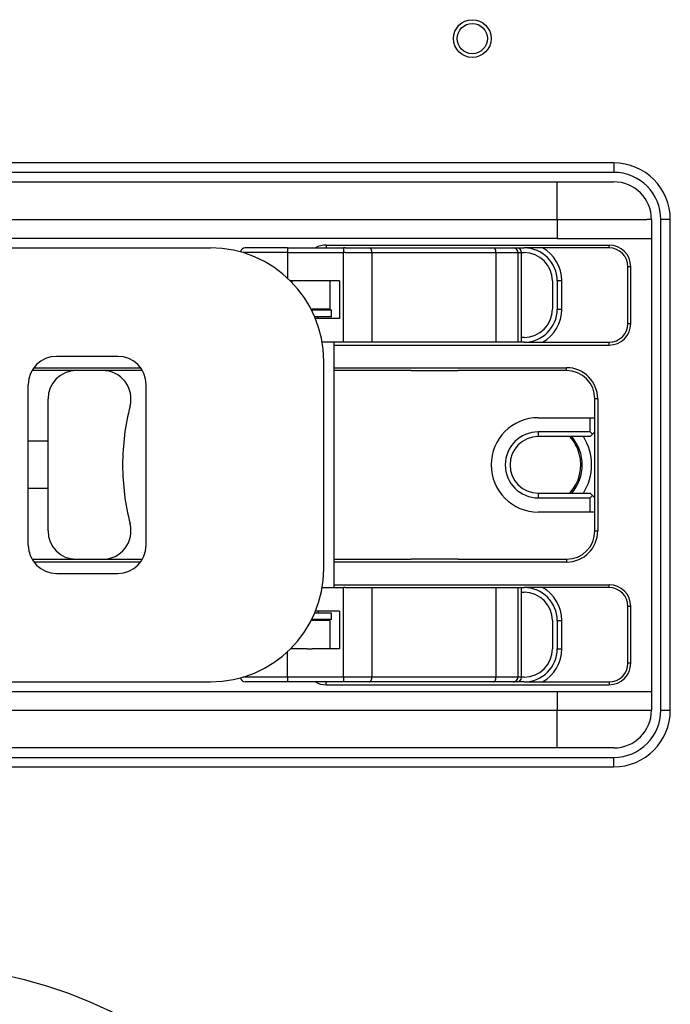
# Model space of a CAD drawing. Extents: x -1765 to 4890, y -3431 to 1272.
# Tile 69 of 111: x -108 to -39, y -1676 to -1572. Entities that reach past the tile are written whole.
import ezdxf

# ---------------------------------------------------------------- set-up
doc = ezdxf.new("R2010")
doc.units = 0
doc.layers.get('0').update_dxf_attribs({"linetype": 'CONTINUOUS'})

# ---------------------------------------------------------------- blocks, each defined once
blk = doc.blocks.new('E7018-24101__301', base_point=(116.8, -1421.88))
at = {"color": 1, "linetype": 'CONTINUOUS'}
for p, q in [((-45, -1586.88), (-195, -1586.88)), ((-45, -1586.88), (-45, -1587.88)), ((-45, -1587.88), (-195, -1587.88)), ((-39, -1592.88), (-40, -1592.88)), ((-40, -1644.88), (-40, -1592.88)), ((-39, -1644.88), (-39, -1592.88)), ((-40, -1644.88), (-39, -1644.88)), ((-195, -1649.88), (-45, -1649.88)), ((-45, -1650.88), (-45, -1649.88)), ((-195, -1650.88), (-45, -1650.88))]:
    blk.add_line(p, q, dxfattribs=at)
for radius in [2, 1.6]:
    blk.add_circle((-60, -1573.7), radius, dxfattribs=at)
for centre, radius, start, end in [((-45, -1592.88), 6, 0, 90), ((-45, -1592.88), 5, 0, 90), ((-45, -1644.88), 6, -90, 0), ((-45, -1644.88), 5, -90, 0), ((-120, -1721.88), 50, 0, 180)]:
    blk.add_arc(centre, radius, start, end, dxfattribs=at)
blk = doc.blocks.new('BUSHING_E7018-21702_1__303', base_point=(-48.5, -1613.88))
at = {"color": 1, "linetype": 'CONTINUOUS'}
for radius, start, end in [(5, 90, -90), (4.5, 15, 41.8103), (4.5, -41.8103, 15)]:
    blk.add_arc((-53, -1618.88), radius, start, end, dxfattribs=at)
blk = doc.blocks.new('BUSHINGS_POGOTOWER__306', base_point=(-48.5, -1613.88))
blk.add_blockref('BUSHING_E7018-21702_1__303', (-48.5, -1613.88))
blk = doc.blocks.new('SMALLPARTS__361', base_point=(130.3, -1381.88))
blk.add_blockref('BUSHINGS_POGOTOWER__306', (-48.5, -1613.88))
blk = doc.blocks.new('E7018-64101__362', base_point=(130.3, -1381.88))
for name, p in [('SMALLPARTS__361', (130.3, -1381.88)), ('E7018-24101__301', (116.8, -1421.88))]:
    blk.add_blockref(name, p)
blk = doc.blocks.new('DUT_BOARD__363', base_point=(87.82, -1437.57))
at = {"color": 1, "linetype": 'CONTINUOUS'}
blk.add_arc((-120, -1721.88), 50, 0, 180, dxfattribs=at)
blk = doc.blocks.new('STIFF_ASSY_DUTBD__364', base_point=(130.3, -1381.88))
for name, p in [('E7018-64101__362', (130.3, -1381.88)), ('DUT_BOARD__363', (87.82, -1437.57))]:
    blk.add_blockref(name, p)
blk = doc.blocks.new('DOWEL_PIN_5X22DIN6325__365', base_point=(-173.5, -1628.88))
at = {"color": 1, "linetype": 'CONTINUOUS'}
blk.add_line((-173.5, -1628.88), (-178.5, -1628.88), dxfattribs=at)
blk = doc.blocks.new('NEEDLE_BEARING_0509_2__366', base_point=(-172.5, -1641.38))
at = {"color": 1, "linetype": 'CONTINUOUS'}
for p, q in [((-178.96, -1632.38), (-177.46, -1632.38)), ((-177.46, -1641.38), (-178.96, -1641.38))]:
    blk.add_line(p, q, dxfattribs=at)
blk = doc.blocks.new('DOWEL_PIN_5X22DIN6325__367', base_point=(-173.5, -1608.88))
at = {"color": 1, "linetype": 'CONTINUOUS'}
blk.add_line((-178.5, -1608.88), (-173.5, -1608.88), dxfattribs=at)
blk = doc.blocks.new('DOWEL_PIN_5X22DIN6325__368', base_point=(-61.5, -1628.88))
at = {"color": 1, "linetype": 'CONTINUOUS'}
blk.add_line((-61.5, -1628.88), (-66.5, -1628.88), dxfattribs=at)
blk = doc.blocks.new('DOWEL_PIN_5X22DIN6325__369', base_point=(-61.5, -1608.88))
at = {"color": 1, "linetype": 'CONTINUOUS'}
blk.add_line((-66.5, -1608.88), (-61.5, -1608.88), dxfattribs=at)
blk = doc.blocks.new('NEEDLE_BEARING_0509_1__370', base_point=(-60.5, -1596.38))
at = {"color": 1, "linetype": 'CONTINUOUS'}
blk.add_line((-67.5, -1596.38), (-60.5, -1596.38), dxfattribs=at)
blk = doc.blocks.new('NEEDLE_BEARING_0509_4__371', base_point=(-172.5, -1605.38))
at = {"color": 1, "linetype": 'CONTINUOUS'}
for p, q in [((-178.96, -1596.38), (-177.46, -1596.38)), ((-177.46, -1605.38), (-178.96, -1605.38))]:
    blk.add_line(p, q, dxfattribs=at)
blk = doc.blocks.new('NEEDLE_BEARING_0509_3__372', base_point=(-60.5, -1641.38))
at = {"color": 1, "linetype": 'CONTINUOUS'}
blk.add_line((-60.5, -1641.38), (-67.5, -1641.38), dxfattribs=at)
blk = doc.blocks.new('BEARING_PARTS__373', base_point=(-60.5, -1641.38))
for name, p in [('NEEDLE_BEARING_0509_4__371', (-172.5, -1605.38)), ('NEEDLE_BEARING_0509_1__370', (-60.5, -1596.38)), ('DOWEL_PIN_5X22DIN6325__367', (-173.5, -1608.88)), ('DOWEL_PIN_5X22DIN6325__369', (-61.5, -1608.88)), ('DOWEL_PIN_5X22DIN6325__365', (-173.5, -1628.88)), ('DOWEL_PIN_5X22DIN6325__368', (-61.5, -1628.88)), ('NEEDLE_BEARING_0509_2__366', (-172.5, -1641.38)), ('NEEDLE_BEARING_0509_3__372', (-60.5, -1641.38))]:
    blk.add_blockref(name, p)
blk = doc.blocks.new('PLATE_E7018-27702__374', base_point=(-41, -1648.88))
at = {"color": 1, "linetype": 'CONTINUOUS'}
for p, q in [((-142, -1588.88), (-98, -1588.88)), ((-98, -1588.88), (-96, -1588.88)), ((-96, -1588.88), (-95, -1588.88)), ((-95, -1588.88), (-93, -1588.88)), ((-93, -1588.88), (-66.5, -1588.88)), ((-66.5, -1588.88), (-64.5, -1588.88)), ((-64.5, -1588.88), (-64, -1588.88)), ((-64, -1588.88), (-63.5, -1588.88)), ((-63.5, -1588.88), (-61.5, -1588.88)), ((-61.5, -1588.88), (-51, -1588.88)), ((-51, -1588.88), (-45, -1588.88)), ((-41, -1592.88), (-41.5, -1592.88)), ((-41, -1592.88), (-41, -1594.88)), ((-41, -1594.88), (-41, -1642.88)), ((-73.5, -1595.88), (-70.91, -1595.88)), ((-73.5, -1596.38), (-70.66, -1596.38)), ((-70.91, -1595.88), (-57.74, -1595.88)), ((-70.66, -1596.38), (-67.5, -1596.38)), ((-67.5, -1596.38), (-60.5, -1596.38)), ((-60.5, -1596.38), (-57.49, -1596.38)), ((-57.74, -1595.88), (-55.65, -1595.88)), ((-57.49, -1596.38), (-55.17, -1596.38)), ((-55.65, -1595.88), (-55.29, -1595.88)), ((-55.29, -1595.88), (-54.5, -1595.88)), ((-55.17, -1596.38), (-54.79, -1596.38)), ((-54.79, -1596.38), (-54.5, -1596.38)), ((-77, -1599.38), (-77.5, -1599.38)), ((-51.5, -1599.38), (-51.5, -1602.38)), ((-51, -1599.38), (-51, -1602.38)), ((-50.5, -1599.38), (-51, -1599.38)), ((-50.5, -1602.38), (-50.5, -1599.38)), ((-77.09, -1602.38), (-77, -1602.38)), ((-51, -1602.38), (-50.5, -1602.38)), ((-70.66, -1605.88), (-73.5, -1605.88)), ((-57.49, -1605.88), (-70.66, -1605.88)), ((-55.17, -1605.88), (-57.49, -1605.88)), ((-54.79, -1605.88), (-55.17, -1605.88)), ((-54.5, -1605.38), (-54.79, -1605.38)), ((-54.5, -1605.88), (-54.79, -1605.88)), ((-73.5, -1631.88), (-70.66, -1631.88)), ((-70.66, -1631.88), (-57.49, -1631.88)), ((-57.49, -1631.88), (-55.17, -1631.88)), ((-55.17, -1631.88), (-54.79, -1631.88)), ((-54.79, -1631.88), (-54.5, -1631.88)), ((-54.79, -1632.38), (-54.5, -1632.38)), ((-77, -1635.38), (-77.09, -1635.38)), ((-51.5, -1635.38), (-51.5, -1638.38)), ((-51, -1635.38), (-51, -1638.38)), ((-51, -1635.38), (-50.5, -1635.38)), ((-50.5, -1638.38), (-50.5, -1635.38)), ((-77.5, -1638.38), (-77, -1638.38)), ((-51, -1638.38), (-50.5, -1638.38)), ((-70.66, -1641.38), (-73.5, -1641.38)), ((-67.5, -1641.38), (-70.66, -1641.38)), ((-60.5, -1641.38), (-67.5, -1641.38)), ((-57.49, -1641.38), (-60.5, -1641.38)), ((-55.17, -1641.38), (-57.49, -1641.38)), ((-54.79, -1641.38), (-55.17, -1641.38)), ((-54.5, -1641.38), (-54.79, -1641.38)), ((-70.91, -1641.88), (-73.5, -1641.88)), ((-57.74, -1641.88), (-70.91, -1641.88)), ((-55.65, -1641.88), (-57.74, -1641.88)), ((-55.29, -1641.88), (-55.65, -1641.88)), ((-54.5, -1641.88), (-55.29, -1641.88)), ((-41, -1642.88), (-41, -1644.88)), ((-41.5, -1644.88), (-41, -1644.88)), ((-98, -1648.88), (-142, -1648.88)), ((-96, -1648.88), (-98, -1648.88)), ((-95, -1648.88), (-96, -1648.88)), ((-93, -1648.88), (-95, -1648.88)), ((-66.5, -1648.88), (-93, -1648.88)), ((-64.5, -1648.88), (-66.5, -1648.88)), ((-64, -1648.88), (-64.5, -1648.88)), ((-63.5, -1648.88), (-64, -1648.88)), ((-61.5, -1648.88), (-63.5, -1648.88)), ((-51, -1648.88), (-61.5, -1648.88)), ((-45, -1648.88), (-51, -1648.88))]:
    blk.add_line(p, q, dxfattribs=at)
for centre, radius, start, end in [((-45, -1592.88), 4, 0, 90), ((-54.5, -1599.38), 3.5, 0, 90), ((-54.5, -1599.38), 3, 0, 90), ((-54.5, -1599.38), 4, 0, 61.045), ((-73.5, -1602.38), 3.5, 180, -178.3628), ((-73.5, -1602.38), 3, 180, -178.0898), ((-54.5, -1602.38), 3, -90, 0), ((-54.5, -1602.38), 3.5, -90, 0), ((-54.5, -1602.38), 4, -61.045, 0), ((-73.5, -1602.38), 3, -164.534, -160.5288), ((-52.95, -1618.88), 4.6, -40.7057, 40.7057), ((-52.95, -1618.88), 5.6, -32.3924, 32.3924), ((-54.5, -1635.38), 3.5, 0, 90), ((-54.5, -1635.38), 4, 0, 61.045), ((-54.5, -1635.38), 3, 0, 90), ((-73.5, -1635.38), 3, 160.5288, 164.534), ((-73.5, -1635.38), 3.5, 178.3628, 180), ((-73.5, -1635.38), 3, 178.0898, 180), ((-54.5, -1638.38), 3, -90, 0), ((-54.5, -1638.38), 3.5, -90, 0), ((-54.5, -1638.38), 4, -61.045, 0), ((-45, -1644.88), 4, -90, 0)]:
    blk.add_arc(centre, radius, start, end, dxfattribs=at)
blk = doc.blocks.new('PLATE_ASSY_E7018-67702_375', base_point=(-41, -1648.88))
for name, p in [('PLATE_E7018-27702__374', (-41, -1648.88)), ('BEARING_PARTS__373', (-60.5, -1641.38))]:
    blk.add_blockref(name, p)
blk = doc.blocks.new('DOWEL_PIN_5X50_DIN6325_376', base_point=(-105, -1621.38))
at = {"color": 1, "linetype": 'CONTINUOUS'}
for p, q in [((-133, -1616.38), (-135, -1616.38)), ((-105, -1616.38), (-107.09, -1616.38)), ((-133, -1621.38), (-135, -1621.38)), ((-105, -1621.38), (-107.09, -1621.38))]:
    blk.add_line(p, q, dxfattribs=at)
blk = doc.blocks.new('LATCH_E7018-21201_1__378', base_point=(-47, -1628.88))
at = {"color": 1, "linetype": 'CONTINUOUS'}
for p, q in [((-99.2, -1608.88), (-102, -1608.88)), ((-96, -1608.88), (-99.2, -1608.88)), ((-94.99, -1608.88), (-96, -1608.88)), ((-66.5, -1608.88), (-74.69, -1608.88)), ((-66.5, -1608.88), (-61.5, -1608.88)), ((-54.1, -1608.88), (-61.5, -1608.88)), ((-50, -1608.88), (-54.1, -1608.88)), ((-105, -1625.88), (-105, -1611.88)), ((-47, -1613.88), (-47, -1611.88)), ((-53, -1613.88), (-47.5, -1613.88)), ((-47.5, -1613.88), (-47, -1613.88)), ((-47.5, -1615.38), (-47.5, -1613.88)), ((-47, -1615.38), (-47, -1613.88)), ((-47.5, -1615.38), (-53, -1615.38)), ((-53, -1615.38), (-53, -1615.88)), ((-47.5, -1615.88), (-53, -1615.88)), ((-47.5, -1615.38), (-47.25, -1615.63)), ((-47.5, -1615.88), (-47.25, -1615.63)), ((-47, -1615.38), (-47.25, -1615.63)), ((-53, -1621.88), (-47.5, -1621.88)), ((-53, -1621.88), (-53, -1622.38)), ((-53, -1622.38), (-47.5, -1622.38)), ((-47.5, -1621.88), (-47.25, -1622.13)), ((-47.5, -1622.38), (-47.25, -1622.13)), ((-47.5, -1623.88), (-47.5, -1622.38)), ((-47.25, -1622.13), (-47, -1622.38)), ((-47, -1623.88), (-47, -1622.38)), ((-47.5, -1623.88), (-53, -1623.88)), ((-47, -1623.88), (-47.5, -1623.88)), ((-47, -1625.88), (-47, -1623.88)), ((-102, -1628.88), (-99.2, -1628.88)), ((-99.2, -1628.88), (-95.5, -1628.88)), ((-95.5, -1628.88), (-94.99, -1628.88)), ((-74.69, -1628.88), (-66.5, -1628.88)), ((-61.5, -1628.88), (-66.5, -1628.88)), ((-61.5, -1628.88), (-54, -1628.88)), ((-54, -1628.88), (-50, -1628.88))]:
    blk.add_line(p, q, dxfattribs=at)
for centre, radius, start, end in [((-102, -1611.88), 3, 90, 180), ((-99.2, -1611.88), 3, -14.4775, 90), ((-50, -1611.88), 3, 0, 90), ((-72.09, -1618.88), 25, 165.5225, 180), ((-53, -1618.88), 5, 90, -90), ((-53, -1618.88), 3.5, 90, -90), ((-53, -1618.88), 3, 90, -90), ((-72.09, -1618.88), 25, 180, -165.5225), ((-99.2, -1625.88), 3, -90, 14.4775), ((-102, -1625.88), 3, 180, -90), ((-50, -1625.88), 3, -90, 0)]:
    blk.add_arc(centre, radius, start, end, dxfattribs=at)
blk = doc.blocks.new('LOCK_ASSY__379', base_point=(-47, -1628.88))
for name, p in [('LATCH_E7018-21201_1__378', (-47, -1628.88)), ('DOWEL_PIN_5X50_DIN6325_376', (-105, -1621.38))]:
    blk.add_blockref(name, p)
blk = doc.blocks.new('LEVER_E7018-25001__380', base_point=(-75.76, -1641.88))
at = {"color": 1, "linetype": 'CONTINUOUS'}
for p, q in [((-183.58, -1595.88), (-183.16, -1595.88)), ((-183.16, -1595.88), (-182.76, -1595.88)), ((-182.76, -1595.88), (-181.33, -1595.88)), ((-181.33, -1595.88), (-180.33, -1595.88)), ((-180.33, -1595.88), (-178.46, -1595.88)), ((-178.46, -1595.88), (-177.46, -1595.88)), ((-177.46, -1595.88), (-173.5, -1595.88)), ((-173.5, -1595.88), (-172.5, -1595.88)), ((-172.5, -1595.88), (-166.59, -1595.88)), ((-166.59, -1595.88), (-166.5, -1595.88)), ((-166.5, -1595.88), (-165.67, -1595.88)), ((-160.7, -1595.88), (-165.67, -1595.88)), ((-160.7, -1595.88), (-157.5, -1595.88)), ((-157.5, -1595.88), (-152.91, -1595.88)), ((-152.91, -1596.88), (-152.91, -1595.88)), ((-152.91, -1595.88), (-104.59, -1595.88)), ((-104.59, -1595.88), (-93.72, -1595.88)), ((-93.72, -1595.88), (-92.72, -1595.88)), ((-92.72, -1595.88), (-87.76, -1595.88)), ((-184.58, -1599.38), (-184.58, -1596.88)), ((-184.09, -1596.88), (-184.58, -1596.88)), ((-184.09, -1596.88), (-184.09, -1599.38)), ((-183.36, -1596.88), (-184.09, -1596.88)), ((-183.36, -1596.88), (-183.36, -1599.38)), ((-183.36, -1596.88), (-182.19, -1596.88)), ((-182.19, -1596.88), (-182.19, -1599.38)), ((-181.19, -1596.88), (-182.19, -1596.88)), ((-181.19, -1596.88), (-181.19, -1599.38)), ((-178.96, -1596.88), (-181.19, -1596.88)), ((-161.57, -1596.88), (-152.91, -1596.88)), ((-152.91, -1596.88), (-152.91, -1640.88)), ((-184.58, -1605.88), (-184.58, -1602.38)), ((-184.09, -1602.38), (-184.09, -1605.88)), ((-183.36, -1602.38), (-183.36, -1605.88)), ((-182.19, -1602.38), (-182.19, -1605.88)), ((-181.19, -1602.38), (-181.19, -1605.88)), ((-184.09, -1605.88), (-184.58, -1605.88)), ((-183.36, -1605.88), (-184.09, -1605.88)), ((-182.19, -1605.88), (-183.36, -1605.88)), ((-181.19, -1605.88), (-182.19, -1605.88)), ((-178.46, -1605.88), (-181.19, -1605.88)), ((-177.46, -1605.88), (-178.46, -1605.88)), ((-173, -1605.88), (-177.46, -1605.88)), ((-172, -1605.88), (-173, -1605.88)), ((-166.59, -1605.88), (-172, -1605.88)), ((-166.54, -1605.88), (-166.59, -1605.88)), ((-166.5, -1605.88), (-166.54, -1605.88)), ((-161.57, -1605.88), (-166.5, -1605.88)), ((-161.26, -1605.88), (-161.57, -1605.88)), ((-161.26, -1631.88), (-161.26, -1605.88)), ((-136, -1607.38), (-142.5, -1607.38)), ((-97.59, -1607.38), (-104.09, -1607.38)), ((-75.76, -1629.88), (-75.76, -1607.88)), ((-145.5, -1610.38), (-145.5, -1627.38)), ((-133, -1627.38), (-133, -1610.38)), ((-107.09, -1627.38), (-107.09, -1610.38)), ((-94.59, -1627.38), (-94.59, -1610.38)), ((-142.5, -1630.38), (-136, -1630.38)), ((-104.09, -1630.38), (-97.59, -1630.38)), ((-184.58, -1631.88), (-184.09, -1631.88)), ((-184.58, -1635.38), (-184.58, -1631.88)), ((-184.09, -1631.88), (-183.36, -1631.88)), ((-184.09, -1631.88), (-184.09, -1635.38)), ((-183.36, -1631.88), (-182.19, -1631.88)), ((-183.36, -1631.88), (-183.36, -1635.38)), ((-182.19, -1631.88), (-181.19, -1631.88)), ((-182.19, -1631.88), (-182.19, -1635.38)), ((-181.19, -1631.88), (-178.46, -1631.88)), ((-181.19, -1631.88), (-181.19, -1635.38)), ((-178.46, -1631.88), (-177.46, -1631.88)), ((-177.46, -1631.88), (-173, -1631.88)), ((-173, -1631.88), (-172, -1631.88)), ((-172, -1631.88), (-166.59, -1631.88)), ((-166.59, -1631.88), (-166.54, -1631.88)), ((-166.54, -1631.88), (-166.5, -1631.88)), ((-166.5, -1631.88), (-161.57, -1631.88)), ((-161.26, -1631.88), (-161.57, -1631.88)), ((-184.58, -1640.88), (-184.58, -1638.38)), ((-184.09, -1638.38), (-184.09, -1640.88)), ((-183.36, -1638.38), (-183.36, -1640.88)), ((-182.19, -1638.38), (-182.19, -1640.88)), ((-181.19, -1638.38), (-181.19, -1640.88)), ((-184.09, -1640.88), (-184.58, -1640.88)), ((-183.36, -1640.88), (-184.09, -1640.88)), ((-183.36, -1640.88), (-182.19, -1640.88)), ((-181.19, -1640.88), (-182.19, -1640.88)), ((-178.96, -1640.88), (-181.19, -1640.88)), ((-161.57, -1640.88), (-152.91, -1640.88)), ((-152.91, -1641.88), (-152.91, -1640.88)), ((-183.16, -1641.88), (-183.58, -1641.88)), ((-182.76, -1641.88), (-183.16, -1641.88)), ((-181.33, -1641.88), (-182.76, -1641.88)), ((-180.33, -1641.88), (-181.33, -1641.88)), ((-178.46, -1641.88), (-180.33, -1641.88)), ((-177.46, -1641.88), (-178.46, -1641.88)), ((-173.5, -1641.88), (-177.46, -1641.88)), ((-172.5, -1641.88), (-173.5, -1641.88)), ((-166.59, -1641.88), (-172.5, -1641.88)), ((-166.5, -1641.88), (-166.59, -1641.88)), ((-166.5, -1641.88), (-165.67, -1641.88)), ((-160.7, -1641.88), (-165.67, -1641.88)), ((-160.7, -1641.88), (-157.5, -1641.88)), ((-157.5, -1641.88), (-152.91, -1641.88)), ((-152.91, -1641.88), (-104.59, -1641.88)), ((-104.59, -1641.88), (-93.72, -1641.88)), ((-93.72, -1641.88), (-92.72, -1641.88)), ((-92.72, -1641.88), (-87.76, -1641.88))]:
    blk.add_line(p, q, dxfattribs=at)
for centre in [(-120.05, -1607.88), (-120.05, -1629.88)]:
    blk.add_circle(centre, 7.5, dxfattribs=at)
for centre, radius, start, end in [((-183.58, -1596.88), 1, 90, 180), ((-87.76, -1607.88), 12, 0, 90), ((-142.5, -1610.38), 3, 90, 180), ((-136, -1610.38), 3, 0, 90), ((-104.09, -1610.38), 3, 90, 180), ((-97.59, -1610.38), 3, 0, 90), ((-142.5, -1627.38), 3, 180, -90), ((-136, -1627.38), 3, -90, 0), ((-104.09, -1627.38), 3, 180, -90), ((-97.59, -1627.38), 3, -90, 0), ((-87.76, -1629.88), 12, -90, 0), ((-183.58, -1640.88), 1, 180, -90)]:
    blk.add_arc(centre, radius, start, end, dxfattribs=at)
for points in [[(-184.09, -1596.88), (-184.09, -1596.7), (-184.05, -1596.53), (-183.89, -1596.23), (-183.77, -1596.1), (-183.49, -1595.93), (-183.33, -1595.88), (-183.16, -1595.88)], [(-183.36, -1596.88), (-183.36, -1596.7), (-183.33, -1596.53), (-183.23, -1596.23), (-183.15, -1596.1), (-182.97, -1595.93), (-182.86, -1595.88), (-182.76, -1595.88)], [(-181.33, -1595.88), (-181.48, -1595.88), (-181.63, -1595.93), (-181.89, -1596.1), (-182, -1596.23), (-182.15, -1596.53), (-182.19, -1596.7), (-182.19, -1596.88)], [(-181.19, -1596.88), (-181.19, -1596.7), (-181.15, -1596.53), (-181, -1596.23), (-180.89, -1596.1), (-180.63, -1595.93), (-180.48, -1595.88), (-180.33, -1595.88)], [(-160.7, -1595.88), (-160.85, -1595.88), (-161, -1595.93), (-161.26, -1596.1), (-161.37, -1596.23), (-161.53, -1596.53), (-161.57, -1596.7), (-161.57, -1596.88)], [(-183.16, -1641.88), (-183.33, -1641.88), (-183.49, -1641.83), (-183.77, -1641.66), (-183.89, -1641.53), (-184.05, -1641.23), (-184.09, -1641.05), (-184.09, -1640.88)], [(-183.36, -1640.88), (-183.36, -1641.05), (-183.33, -1641.23), (-183.23, -1641.53), (-183.15, -1641.66), (-182.97, -1641.83), (-182.86, -1641.88), (-182.76, -1641.88)], [(-182.19, -1640.88), (-182.19, -1641.05), (-182.15, -1641.23), (-182, -1641.53), (-181.89, -1641.66), (-181.63, -1641.83), (-181.48, -1641.88), (-181.33, -1641.88)], [(-180.33, -1641.88), (-180.48, -1641.88), (-180.63, -1641.83), (-180.89, -1641.66), (-181, -1641.53), (-181.15, -1641.23), (-181.19, -1641.05), (-181.19, -1640.88)], [(-161.57, -1640.88), (-161.57, -1641.05), (-161.53, -1641.23), (-161.37, -1641.53), (-161.26, -1641.66), (-161, -1641.83), (-160.85, -1641.88), (-160.7, -1641.88)]]:
    blk.add_open_spline(points, degree=3, knots=[0, 0, 0, 0, 1, 1, 2, 2, 3, 3, 3, 3], dxfattribs=at)
blk = doc.blocks.new('RETAIN_RING_DIN6799-4__382', base_point=(-74.94, -1635.28))
at = {"color": 1, "linetype": 'CONTINUOUS'}
for p, q in [((-74.94, -1634.58), (-76.72, -1634.58)), ((-74.94, -1635.28), (-74.94, -1634.58)), ((-74.94, -1635.28), (-77.04, -1635.28))]:
    blk.add_line(p, q, dxfattribs=at)
blk = doc.blocks.new('RETAIN_RING_DIN6799-4__383', base_point=(-74.94, -1603.18))
at = {"color": 1, "linetype": 'CONTINUOUS'}
for p, q in [((-74.94, -1602.48), (-77.04, -1602.48)), ((-74.94, -1603.18), (-74.94, -1602.48)), ((-74.94, -1603.18), (-76.72, -1603.18))]:
    blk.add_line(p, q, dxfattribs=at)
blk = doc.blocks.new('CAM_E7018-25002__384', base_point=(-54.79, -1641.88))
at = {"color": 1, "linetype": 'CONTINUOUS'}
for p, q in [((-79.59, -1596.38), (-84.33, -1596.38)), ((-81.79, -1595.88), (-84.09, -1595.88)), ((-79.59, -1595.88), (-81.79, -1595.88)), ((-79.59, -1595.88), (-79.59, -1596.38)), ((-79.59, -1595.88), (-77.39, -1595.88)), ((-79.59, -1596.38), (-79.59, -1599.09)), ((-79.59, -1596.38), (-73.66, -1596.38)), ((-77.39, -1595.88), (-75.5, -1595.88)), ((-75.5, -1595.88), (-73.66, -1595.88)), ((-73.66, -1595.88), (-73.66, -1596.38)), ((-73.5, -1595.88), (-73.66, -1595.88)), ((-73.5, -1596.38), (-73.66, -1596.38)), ((-73.66, -1605.88), (-73.66, -1596.38)), ((-73.5, -1595.88), (-70.91, -1595.88)), ((-73.5, -1596.38), (-70.66, -1596.38)), ((-70.91, -1595.88), (-57.74, -1595.88)), ((-70.66, -1596.38), (-67.5, -1596.38)), ((-70.66, -1596.38), (-70.66, -1605.88)), ((-67.5, -1596.38), (-60.5, -1596.38)), ((-60.5, -1596.38), (-57.49, -1596.38)), ((-57.74, -1595.88), (-55.65, -1595.88)), ((-57.49, -1596.38), (-55.17, -1596.38)), ((-57.49, -1596.38), (-57.49, -1605.88)), ((-55.65, -1595.88), (-55.29, -1595.88)), ((-55.17, -1596.38), (-54.79, -1596.38)), ((-55.17, -1596.38), (-55.17, -1605.88)), ((-54.79, -1605.88), (-54.79, -1596.38)), ((-79.09, -1599.38), (-79.29, -1599.38)), ((-77.5, -1599.38), (-79.09, -1599.38)), ((-77, -1599.38), (-77.5, -1599.38)), ((-76.5, -1599.38), (-77, -1599.38)), ((-75.09, -1599.38), (-76.5, -1599.38)), ((-74.09, -1599.38), (-75.09, -1599.38)), ((-74.09, -1599.38), (-74.09, -1603.38)), ((-74.09, -1603.38), (-76.63, -1603.38)), ((-75.5, -1605.88), (-75.93, -1605.88)), ((-74.69, -1605.88), (-75.5, -1605.88)), ((-74.69, -1605.88), (-74.69, -1631.88)), ((-73.66, -1605.88), (-74.69, -1605.88)), ((-73.5, -1605.88), (-73.66, -1605.88)), ((-70.66, -1605.88), (-73.5, -1605.88)), ((-57.49, -1605.88), (-70.66, -1605.88)), ((-55.17, -1605.88), (-57.49, -1605.88)), ((-54.79, -1605.88), (-55.17, -1605.88)), ((-75.93, -1631.88), (-75.5, -1631.88)), ((-75.5, -1631.88), (-74.69, -1631.88)), ((-74.69, -1631.88), (-73.66, -1631.88)), ((-73.5, -1631.88), (-73.66, -1631.88)), ((-73.66, -1641.38), (-73.66, -1631.88)), ((-73.5, -1631.88), (-70.66, -1631.88)), ((-70.66, -1631.88), (-57.49, -1631.88)), ((-70.66, -1631.88), (-70.66, -1641.38)), ((-57.49, -1631.88), (-55.17, -1631.88)), ((-57.49, -1631.88), (-57.49, -1641.38)), ((-55.17, -1631.88), (-54.79, -1631.88)), ((-55.17, -1631.88), (-55.17, -1641.38)), ((-54.79, -1641.38), (-54.79, -1631.88)), ((-74.09, -1634.38), (-76.63, -1634.38)), ((-74.09, -1634.38), (-74.09, -1638.38)), ((-79.59, -1641.38), (-79.59, -1638.67)), ((-79.09, -1638.38), (-79.29, -1638.38)), ((-77.5, -1638.38), (-79.09, -1638.38)), ((-77.5, -1638.38), (-77, -1638.38)), ((-76.5, -1638.38), (-77, -1638.38)), ((-75.09, -1638.38), (-76.5, -1638.38)), ((-74.09, -1638.38), (-75.09, -1638.38)), ((-79.59, -1641.38), (-84.33, -1641.38)), ((-73.66, -1641.38), (-79.59, -1641.38)), ((-79.59, -1641.38), (-79.59, -1641.88)), ((-73.5, -1641.38), (-73.66, -1641.38)), ((-73.66, -1641.38), (-73.66, -1641.88)), ((-70.66, -1641.38), (-73.5, -1641.38)), ((-67.5, -1641.38), (-70.66, -1641.38)), ((-60.5, -1641.38), (-67.5, -1641.38)), ((-57.49, -1641.38), (-60.5, -1641.38)), ((-55.17, -1641.38), (-57.49, -1641.38)), ((-54.79, -1641.38), (-55.17, -1641.38)), ((-81.79, -1641.88), (-84.09, -1641.88)), ((-79.59, -1641.88), (-81.79, -1641.88)), ((-77.39, -1641.88), (-79.59, -1641.88)), ((-75.5, -1641.88), (-77.39, -1641.88)), ((-73.66, -1641.88), (-75.5, -1641.88)), ((-73.5, -1641.88), (-73.66, -1641.88)), ((-70.91, -1641.88), (-73.5, -1641.88)), ((-57.74, -1641.88), (-70.91, -1641.88)), ((-55.65, -1641.88), (-57.74, -1641.88)), ((-55.29, -1641.88), (-55.65, -1641.88))]:
    blk.add_line(p, q, dxfattribs=at)
for centre, start, end in [((-84.09, -1596.38), 90, 171.6987), ((-55.29, -1596.38), 0, 90), ((-55.29, -1641.38), -90, 0), ((-84.09, -1641.38), -171.6987, -90)]:
    blk.add_arc(centre, 0.5, start, end, dxfattribs=at)
for points in [[(-70.66, -1596.38), (-70.66, -1596.29), (-70.67, -1596.2), (-70.72, -1596.05), (-70.75, -1595.99), (-70.82, -1595.9), (-70.87, -1595.88), (-70.91, -1595.88)], [(-57.49, -1596.38), (-57.49, -1596.29), (-57.5, -1596.2), (-57.54, -1596.05), (-57.58, -1595.99), (-57.65, -1595.9), (-57.7, -1595.88), (-57.74, -1595.88)], [(-55.17, -1596.38), (-55.17, -1596.29), (-55.2, -1596.2), (-55.28, -1596.05), (-55.34, -1595.99), (-55.48, -1595.9), (-55.57, -1595.88), (-55.65, -1595.88)], [(-70.91, -1641.88), (-70.87, -1641.88), (-70.82, -1641.86), (-70.75, -1641.77), (-70.72, -1641.7), (-70.67, -1641.55), (-70.66, -1641.47), (-70.66, -1641.38)], [(-57.74, -1641.88), (-57.7, -1641.88), (-57.65, -1641.86), (-57.58, -1641.77), (-57.54, -1641.7), (-57.5, -1641.55), (-57.49, -1641.47), (-57.49, -1641.38)], [(-55.65, -1641.88), (-55.57, -1641.88), (-55.48, -1641.86), (-55.34, -1641.77), (-55.28, -1641.7), (-55.2, -1641.55), (-55.17, -1641.47), (-55.17, -1641.38)]]:
    blk.add_open_spline(points, degree=3, knots=[0, 0, 0, 0, 1, 1, 2, 2, 3, 3, 3, 3], dxfattribs=at)
blk = doc.blocks.new('PIN_E7018-23702_1__385', base_point=(-77.09, -1641.88))
at = {"color": 1, "linetype": 'CONTINUOUS'}
for p, q in [((-79.59, -1595.88), (-81.79, -1595.88)), ((-79.59, -1595.88), (-77.39, -1595.88)), ((-77.09, -1602.39), (-77.09, -1602.38)), ((-77.09, -1635.38), (-77.09, -1635.37)), ((-79.59, -1641.88), (-81.79, -1641.88)), ((-77.39, -1641.88), (-79.59, -1641.88))]:
    blk.add_line(p, q, dxfattribs=at)
blk = doc.blocks.new('RAIL_E7018-23701_1__387', base_point=(-75.09, -1641.88))
at = {"color": 1, "linetype": 'CONTINUOUS'}
for p, q in [((-178.96, -1632.38), (-178.46, -1631.88)), ((-178.46, -1631.88), (-177.46, -1631.88)), ((-177.46, -1632.38), (-177.46, -1631.88)), ((-177.46, -1631.88), (-173, -1631.88)), ((-173, -1631.88), (-172, -1631.88)), ((-172, -1631.88), (-166.59, -1631.88)), ((-166.59, -1631.88), (-166.54, -1631.88)), ((-166.54, -1631.88), (-166.5, -1631.88)), ((-166.5, -1631.88), (-161.57, -1631.88)), ((-161.26, -1631.88), (-161.57, -1631.88)), ((-112.82, -1631.88), (-127.27, -1631.88)), ((-178.96, -1632.38), (-177.46, -1632.38)), ((-178.96, -1632.38), (-178.96, -1635.38)), ((-177.46, -1632.38), (-177.46, -1635.38)), ((-166.59, -1632.38), (-166.5, -1632.38)), ((-112.97, -1632.38), (-127.12, -1632.38)), ((-192.09, -1635.38), (-196.09, -1635.38)), ((-196.09, -1638.38), (-196.09, -1635.38)), ((-192.09, -1638.38), (-192.09, -1635.38)), ((-189.5, -1635.38), (-192.09, -1635.38)), ((-189, -1635.38), (-189.5, -1635.38)), ((-188.5, -1635.38), (-189, -1635.38)), ((-178.96, -1635.38), (-188.5, -1635.38)), ((-177.46, -1635.38), (-178.96, -1635.38)), ((-77, -1635.38), (-77.09, -1635.38)), ((-76.5, -1635.38), (-77, -1635.38)), ((-75.09, -1635.38), (-76.5, -1635.38)), ((-75.09, -1638.38), (-75.09, -1635.38)), ((-79.09, -1638.38), (-79.09, -1638.18)), ((-192.09, -1638.38), (-196.09, -1638.38)), ((-189.5, -1638.38), (-192.09, -1638.38)), ((-189.5, -1638.38), (-189, -1638.38)), ((-188.5, -1638.38), (-189, -1638.38)), ((-178.96, -1638.38), (-188.5, -1638.38)), ((-177.46, -1638.38), (-178.96, -1638.38)), ((-178.96, -1638.38), (-178.96, -1641.38)), ((-177.46, -1638.38), (-177.46, -1641.38)), ((-79.09, -1638.38), (-79.29, -1638.38)), ((-77.5, -1638.38), (-79.09, -1638.38)), ((-77.5, -1638.38), (-77, -1638.38)), ((-76.5, -1638.38), (-77, -1638.38)), ((-75.09, -1638.38), (-76.5, -1638.38)), ((-178.96, -1641.38), (-178.46, -1641.88)), ((-177.46, -1641.38), (-178.96, -1641.38)), ((-177.46, -1641.38), (-177.46, -1641.88)), ((-166.5, -1641.38), (-166.59, -1641.38)), ((-177.46, -1641.88), (-178.46, -1641.88)), ((-173.5, -1641.88), (-177.46, -1641.88)), ((-172.5, -1641.88), (-173.5, -1641.88)), ((-166.59, -1641.88), (-172.5, -1641.88)), ((-166.5, -1641.88), (-166.59, -1641.88)), ((-166.5, -1641.88), (-165.67, -1641.88)), ((-160.7, -1641.88), (-165.67, -1641.88)), ((-160.7, -1641.88), (-157.5, -1641.88)), ((-157.5, -1641.88), (-152.91, -1641.88)), ((-152.91, -1641.88), (-104.59, -1641.88)), ((-104.59, -1641.88), (-93.72, -1641.88)), ((-93.72, -1641.88), (-92.72, -1641.88))]:
    blk.add_line(p, q, dxfattribs=at)
blk = doc.blocks.new('RAIL_E7018-23701_2__388', base_point=(-75.09, -1605.88))
at = {"color": 1, "linetype": 'CONTINUOUS'}
for p, q in [((-178.96, -1596.38), (-178.46, -1595.88)), ((-178.96, -1596.38), (-177.46, -1596.38)), ((-178.96, -1596.38), (-178.96, -1599.38)), ((-178.46, -1595.88), (-177.46, -1595.88)), ((-177.46, -1595.88), (-173.5, -1595.88)), ((-177.46, -1596.38), (-177.46, -1595.88)), ((-177.46, -1596.38), (-177.46, -1599.38)), ((-173.5, -1595.88), (-172.5, -1595.88)), ((-172.5, -1595.88), (-166.59, -1595.88)), ((-166.59, -1595.88), (-166.5, -1595.88)), ((-166.59, -1596.38), (-166.5, -1596.38)), ((-166.5, -1595.88), (-165.67, -1595.88)), ((-160.7, -1595.88), (-165.67, -1595.88)), ((-160.7, -1595.88), (-157.5, -1595.88)), ((-157.5, -1595.88), (-152.91, -1595.88)), ((-152.91, -1595.88), (-104.59, -1595.88)), ((-104.59, -1595.88), (-93.72, -1595.88)), ((-93.72, -1595.88), (-92.72, -1595.88)), ((-196.09, -1602.38), (-196.09, -1599.38)), ((-192.09, -1599.38), (-196.09, -1599.38)), ((-189.5, -1599.38), (-192.09, -1599.38)), ((-192.09, -1602.38), (-192.09, -1599.38)), ((-189, -1599.38), (-189.5, -1599.38)), ((-188.5, -1599.38), (-189, -1599.38)), ((-178.96, -1599.38), (-188.5, -1599.38)), ((-177.46, -1599.38), (-178.96, -1599.38)), ((-79.09, -1599.38), (-79.29, -1599.38)), ((-79.09, -1599.58), (-79.09, -1599.38)), ((-77.5, -1599.38), (-79.09, -1599.38)), ((-77, -1599.38), (-77.5, -1599.38)), ((-76.5, -1599.38), (-77, -1599.38)), ((-75.09, -1599.38), (-76.5, -1599.38)), ((-75.09, -1602.38), (-75.09, -1599.38)), ((-192.09, -1602.38), (-196.09, -1602.38)), ((-189.5, -1602.38), (-192.09, -1602.38)), ((-189.5, -1602.38), (-189, -1602.38)), ((-188.5, -1602.38), (-189, -1602.38)), ((-178.96, -1602.38), (-188.5, -1602.38)), ((-178.96, -1602.38), (-178.96, -1605.38)), ((-177.46, -1602.38), (-178.96, -1602.38)), ((-177.46, -1602.38), (-177.46, -1605.38)), ((-77.09, -1602.38), (-77, -1602.38)), ((-76.5, -1602.38), (-77, -1602.38)), ((-75.09, -1602.38), (-76.5, -1602.38)), ((-178.96, -1605.38), (-178.46, -1605.88)), ((-177.46, -1605.38), (-178.96, -1605.38)), ((-177.46, -1605.88), (-178.46, -1605.88)), ((-177.46, -1605.38), (-177.46, -1605.88)), ((-173, -1605.88), (-177.46, -1605.88)), ((-172, -1605.88), (-173, -1605.88)), ((-166.59, -1605.88), (-172, -1605.88)), ((-166.5, -1605.38), (-166.59, -1605.38)), ((-166.54, -1605.88), (-166.59, -1605.88)), ((-166.5, -1605.88), (-166.54, -1605.88)), ((-161.57, -1605.88), (-166.5, -1605.88)), ((-161.26, -1605.88), (-161.57, -1605.88)), ((-112.82, -1605.88), (-127.27, -1605.88)), ((-127.12, -1605.38), (-112.97, -1605.38))]:
    blk.add_line(p, q, dxfattribs=at)
blk = doc.blocks.new('CLAMP_ASSY__390', base_point=(-54.79, -1641.88))
for name, p in [('RAIL_E7018-23701_2__388', (-75.09, -1605.88)), ('LEVER_E7018-25001__380', (-75.76, -1641.88)), ('CAM_E7018-25002__384', (-54.79, -1641.88)), ('PIN_E7018-23702_1__385', (-77.09, -1641.88)), ('RETAIN_RING_DIN6799-4__383', (-74.94, -1603.18)), ('RAIL_E7018-23701_1__387', (-75.09, -1641.88)), ('RETAIN_RING_DIN6799-4__382', (-74.94, -1635.28))]:
    blk.add_blockref(name, p)
blk = doc.blocks.new('PIN_E7018-23703_5__391', base_point=(-173.5, -1592.88))
at = {"color": 1, "linetype": 'CONTINUOUS'}
for p, q in [((-178.5, -1588.88), (-176.5, -1588.88)), ((-175.5, -1588.88), (-173.5, -1588.88)), ((-178.5, -1592.88), (-178, -1592.88)), ((-178, -1592.88), (-174, -1592.88)), ((-174, -1592.88), (-173.56, -1592.88)), ((-173.56, -1592.88), (-173.5, -1592.88))]:
    blk.add_line(p, q, dxfattribs=at)
blk = doc.blocks.new('PIN_E7018-23703_8__392', base_point=(-61.5, -1592.88))
at = {"color": 1, "linetype": 'CONTINUOUS'}
for p, q in [((-66.5, -1588.88), (-64.5, -1588.88)), ((-63.5, -1588.88), (-61.5, -1588.88)), ((-66.5, -1592.88), (-66, -1592.88)), ((-66, -1592.88), (-62, -1592.88)), ((-62, -1592.88), (-61.56, -1592.88)), ((-61.56, -1592.88), (-61.5, -1592.88))]:
    blk.add_line(p, q, dxfattribs=at)
blk = doc.blocks.new('PIN_E7018-23703_7__393', base_point=(-93, -1592.88))
at = {"color": 1, "linetype": 'CONTINUOUS'}
for p, q in [((-98, -1588.88), (-96, -1588.88)), ((-95, -1588.88), (-93, -1588.88)), ((-98, -1592.88), (-97.5, -1592.88)), ((-97.5, -1592.88), (-93.5, -1592.88)), ((-93.5, -1592.88), (-93.06, -1592.88)), ((-93.06, -1592.88), (-93, -1592.88))]:
    blk.add_line(p, q, dxfattribs=at)
blk = doc.blocks.new('PIN_E7018-23703_6__394', base_point=(-142, -1612.38))
at = {"color": 1, "linetype": 'CONTINUOUS'}
for p, q in [((-147, -1588.88), (-145, -1588.88)), ((-144, -1588.88), (-142, -1588.88)), ((-147, -1592.88), (-146.5, -1592.88)), ((-146.5, -1592.88), (-142.5, -1592.88)), ((-142.5, -1592.88), (-142.06, -1592.88)), ((-142.06, -1592.88), (-142, -1592.88))]:
    blk.add_line(p, q, dxfattribs=at)
blk = doc.blocks.new('PIN_E7018-23703_4__395', base_point=(-173.5, -1648.88))
at = {"color": 1, "linetype": 'CONTINUOUS'}
for p, q in [((-178.5, -1644.88), (-178, -1644.88)), ((-178, -1644.88), (-174, -1644.88)), ((-174, -1644.88), (-173.5, -1644.88)), ((-176.5, -1648.88), (-178.5, -1648.88)), ((-173.5, -1648.88), (-175.5, -1648.88))]:
    blk.add_line(p, q, dxfattribs=at)
blk = doc.blocks.new('PIN_E7018-23703_3__396', base_point=(-142, -1648.88))
at = {"color": 1, "linetype": 'CONTINUOUS'}
for p, q in [((-147, -1644.88), (-146.5, -1644.88)), ((-146.5, -1644.88), (-142.5, -1644.88)), ((-142.5, -1644.88), (-142, -1644.88)), ((-145, -1648.88), (-147, -1648.88)), ((-142, -1648.88), (-144, -1648.88))]:
    blk.add_line(p, q, dxfattribs=at)
blk = doc.blocks.new('PIN_E7018-23703_2__397', base_point=(-93, -1648.88))
at = {"color": 1, "linetype": 'CONTINUOUS'}
for p, q in [((-98, -1644.88), (-97.5, -1644.88)), ((-97.5, -1644.88), (-93.5, -1644.88)), ((-93.5, -1644.88), (-93, -1644.88)), ((-96, -1648.88), (-98, -1648.88)), ((-93, -1648.88), (-95, -1648.88))]:
    blk.add_line(p, q, dxfattribs=at)
blk = doc.blocks.new('PIN_E7018-23703_1__398', base_point=(-61.5, -1648.88))
at = {"color": 1, "linetype": 'CONTINUOUS'}
for p, q in [((-66.5, -1644.88), (-66, -1644.88)), ((-66, -1644.88), (-62, -1644.88)), ((-62, -1644.88), (-61.5, -1644.88)), ((-64.5, -1648.88), (-66.5, -1648.88)), ((-61.5, -1648.88), (-63.5, -1648.88))]:
    blk.add_line(p, q, dxfattribs=at)
blk = doc.blocks.new('LATCHPINS__399', base_point=(-61.5, -1648.88))
for name, p in [('PIN_E7018-23703_5__391', (-173.5, -1592.88)), ('PIN_E7018-23703_6__394', (-142, -1612.38)), ('PIN_E7018-23703_7__393', (-93, -1592.88)), ('PIN_E7018-23703_8__392', (-61.5, -1592.88)), ('PIN_E7018-23703_4__395', (-173.5, -1648.88)), ('PIN_E7018-23703_3__396', (-142, -1648.88)), ('PIN_E7018-23703_2__397', (-93, -1648.88)), ('PIN_E7018-23703_1__398', (-61.5, -1648.88))]:
    blk.add_blockref(name, p)
blk = doc.blocks.new('Z_STAGE_PLATE__400', base_point=(-41, -1648.88))
at = {"color": 1, "linetype": 'CONTINUOUS'}
for p, q in [((-142, -1588.88), (-98, -1588.88)), ((-98, -1588.88), (-96, -1588.88)), ((-96, -1588.88), (-95, -1588.88)), ((-95, -1588.88), (-93, -1588.88)), ((-93, -1588.88), (-66.5, -1588.88)), ((-66.5, -1588.88), (-64.5, -1588.88)), ((-64.5, -1588.88), (-64, -1588.88)), ((-64, -1588.88), (-63.5, -1588.88)), ((-63.5, -1588.88), (-61.5, -1588.88)), ((-61.5, -1588.88), (-51, -1588.88)), ((-51, -1592.88), (-51, -1588.88)), ((-51, -1588.88), (-45, -1588.88)), ((-142, -1592.88), (-98, -1592.88)), ((-98, -1592.88), (-97.5, -1592.88)), ((-97.5, -1592.88), (-93.5, -1592.88)), ((-93.5, -1592.88), (-93.06, -1592.88)), ((-93.06, -1592.88), (-93, -1592.88)), ((-93, -1592.88), (-66.5, -1592.88)), ((-66.5, -1592.88), (-66, -1592.88)), ((-66, -1592.88), (-62, -1592.88)), ((-62, -1592.88), (-61.56, -1592.88)), ((-61.56, -1592.88), (-61.5, -1592.88)), ((-61.5, -1592.88), (-51, -1592.88)), ((-51, -1592.88), (-51, -1594.88)), ((-51, -1592.88), (-41.5, -1592.88)), ((-41, -1592.88), (-41.5, -1592.88)), ((-41, -1592.88), (-41, -1594.88)), ((-51, -1594.88), (-189, -1594.88)), ((-51, -1594.88), (-41, -1594.88)), ((-41, -1594.88), (-41, -1642.88)), ((-75.5, -1595.58), (-75.5, -1595.88)), ((-75.5, -1595.58), (-45.5, -1595.58)), ((-75.5, -1595.88), (-73.66, -1595.88)), ((-73.5, -1595.88), (-73.66, -1595.88)), ((-73.5, -1595.88), (-70.91, -1595.88)), ((-70.91, -1595.88), (-57.74, -1595.88)), ((-57.74, -1595.88), (-55.65, -1595.88)), ((-55.65, -1595.88), (-55.29, -1595.88)), ((-55.29, -1595.88), (-54.5, -1595.88)), ((-45.5, -1595.88), (-54.5, -1595.88)), ((-45.5, -1595.88), (-45.5, -1595.58)), ((-43.5, -1603.88), (-43.5, -1597.88)), ((-43.2, -1597.88), (-43.5, -1597.88)), ((-43.2, -1603.88), (-43.2, -1597.88)), ((-43.5, -1603.88), (-43.2, -1603.88)), ((-74.69, -1605.88), (-75.5, -1605.88)), ((-73.66, -1605.88), (-74.69, -1605.88)), ((-73.5, -1605.88), (-73.66, -1605.88)), ((-70.66, -1605.88), (-73.5, -1605.88)), ((-57.49, -1605.88), (-70.66, -1605.88)), ((-55.17, -1605.88), (-57.49, -1605.88)), ((-54.79, -1605.88), (-55.17, -1605.88)), ((-54.5, -1605.88), (-54.79, -1605.88)), ((-54.5, -1605.88), (-45.5, -1605.88)), ((-45.5, -1606.18), (-45.5, -1605.88)), ((-74.69, -1606.18), (-45.5, -1606.18)), ((-102, -1608.88), (-106.69, -1608.88)), ((-106.49, -1608.58), (-95.19, -1608.58)), ((-99.2, -1608.88), (-102, -1608.88)), ((-96, -1608.88), (-99.2, -1608.88)), ((-94.99, -1608.88), (-96, -1608.88)), ((-74.69, -1608.58), (-50, -1608.58)), ((-66.5, -1608.88), (-74.69, -1608.88)), ((-66.5, -1608.88), (-61.5, -1608.88)), ((-54.1, -1608.88), (-61.5, -1608.88)), ((-50, -1608.88), (-54.1, -1608.88)), ((-50, -1608.88), (-50, -1608.58)), ((-47, -1613.88), (-47, -1611.88)), ((-46.7, -1611.88), (-47, -1611.88)), ((-46.7, -1611.88), (-46.7, -1625.88)), ((-47, -1615.38), (-47, -1613.88)), ((-47, -1622.38), (-47, -1615.38)), ((-47, -1623.88), (-47, -1622.38)), ((-47, -1625.88), (-47, -1623.88)), ((-47, -1625.88), (-46.7, -1625.88)), ((-106.69, -1628.88), (-102, -1628.88)), ((-102, -1628.88), (-99.2, -1628.88)), ((-99.2, -1628.88), (-95.5, -1628.88)), ((-95.5, -1628.88), (-94.99, -1628.88)), ((-74.69, -1628.88), (-66.5, -1628.88)), ((-61.5, -1628.88), (-66.5, -1628.88)), ((-61.5, -1628.88), (-54, -1628.88)), ((-54, -1628.88), (-50, -1628.88)), ((-50, -1628.88), (-50, -1629.18)), ((-95.19, -1629.18), (-106.49, -1629.18)), ((-50, -1629.18), (-74.69, -1629.18)), ((-75.5, -1631.88), (-74.69, -1631.88)), ((-74.69, -1631.58), (-45.5, -1631.58)), ((-74.69, -1631.88), (-73.66, -1631.88)), ((-73.5, -1631.88), (-73.66, -1631.88)), ((-73.5, -1631.88), (-70.66, -1631.88)), ((-70.66, -1631.88), (-57.49, -1631.88)), ((-57.49, -1631.88), (-55.17, -1631.88)), ((-55.17, -1631.88), (-54.79, -1631.88)), ((-54.79, -1631.88), (-54.5, -1631.88)), ((-45.5, -1631.88), (-54.5, -1631.88)), ((-45.5, -1631.88), (-45.5, -1631.58)), ((-43.5, -1639.88), (-43.5, -1633.88)), ((-43.2, -1633.88), (-43.5, -1633.88)), ((-43.2, -1639.88), (-43.2, -1633.88)), ((-43.2, -1639.88), (-43.5, -1639.88)), ((-73.66, -1641.88), (-75.5, -1641.88)), ((-75.5, -1642.18), (-75.5, -1641.88)), ((-75.5, -1642.18), (-45.5, -1642.18)), ((-73.5, -1641.88), (-73.66, -1641.88)), ((-70.91, -1641.88), (-73.5, -1641.88)), ((-57.74, -1641.88), (-70.91, -1641.88)), ((-55.65, -1641.88), (-57.74, -1641.88)), ((-55.29, -1641.88), (-55.65, -1641.88)), ((-54.5, -1641.88), (-55.29, -1641.88)), ((-54.5, -1641.88), (-45.5, -1641.88)), ((-45.5, -1641.88), (-45.5, -1642.18)), ((-189, -1642.88), (-51, -1642.88)), ((-51, -1642.88), (-41, -1642.88)), ((-51, -1642.88), (-51, -1644.88)), ((-41, -1642.88), (-41, -1644.88)), ((-142, -1644.88), (-98, -1644.88)), ((-98, -1644.88), (-97.5, -1644.88)), ((-97.5, -1644.88), (-93.5, -1644.88)), ((-93.5, -1644.88), (-93, -1644.88)), ((-93, -1644.88), (-66.5, -1644.88)), ((-66.5, -1644.88), (-66, -1644.88)), ((-66, -1644.88), (-62, -1644.88)), ((-62, -1644.88), (-61.5, -1644.88)), ((-61.5, -1644.88), (-51, -1644.88)), ((-51, -1644.88), (-41.5, -1644.88)), ((-51, -1648.88), (-51, -1644.88)), ((-41.5, -1644.88), (-41, -1644.88)), ((-98, -1648.88), (-142, -1648.88)), ((-96, -1648.88), (-98, -1648.88)), ((-95, -1648.88), (-96, -1648.88)), ((-93, -1648.88), (-95, -1648.88)), ((-66.5, -1648.88), (-93, -1648.88)), ((-64.5, -1648.88), (-66.5, -1648.88)), ((-64, -1648.88), (-64.5, -1648.88)), ((-63.5, -1648.88), (-64, -1648.88)), ((-61.5, -1648.88), (-63.5, -1648.88)), ((-51, -1648.88), (-61.5, -1648.88)), ((-45, -1648.88), (-51, -1648.88))]:
    blk.add_line(p, q, dxfattribs=at)
for centre, radius, start, end in [((-45, -1592.88), 4, 0, 90), ((-75.5, -1597.88), 2.3, 90, 119.5918), ((-45.5, -1597.88), 2.3, 0, 90), ((-45.5, -1597.88), 2, 0, 90), ((-45.5, -1603.88), 2, -90, 0), ((-45.5, -1603.88), 2.3, -90, 0), ((-50, -1611.88), 3.3, 0, 90), ((-50, -1611.88), 3, 0, 90), ((-50, -1625.88), 3.3, -90, 0), ((-50, -1625.88), 3, -90, 0), ((-45.5, -1633.88), 2.3, 0, 90), ((-45.5, -1633.88), 2, 0, 90), ((-45.5, -1639.88), 2, -90, 0), ((-45.5, -1639.88), 2.3, -90, 0), ((-75.5, -1639.88), 2.3, -119.5918, -90), ((-45, -1644.88), 4, -90, 0)]:
    blk.add_arc(centre, radius, start, end, dxfattribs=at)
blk = doc.blocks.new('Z-STAGE_ASSY__401', base_point=(-41, -1648.88))
for name, p in [('Z_STAGE_PLATE__400', (-41, -1648.88)), ('LATCHPINS__399', (-61.5, -1648.88)), ('CLAMP_ASSY__390', (-54.79, -1641.88)), ('LOCK_ASSY__379', (-47, -1628.88))]:
    blk.add_blockref(name, p)
blk = doc.blocks.new('E7018FA_ASSY_1__402', base_point=(-41, -1648.88))
for name in ['PLATE_ASSY_E7018-67702_375', 'Z-STAGE_ASSY__401']:
    blk.add_blockref(name, (-41, -1648.88))
blk = doc.blocks.new('E7018FA__441', base_point=(-41, -1588.88))
blk.add_blockref('E7018FA_ASSY_1__402', (-41, -1648.88))
blk = doc.blocks.new('A1__442', base_point=(130.3, -1381.88))
for name, p in [('STIFF_ASSY_DUTBD__364', (130.3, -1381.88)), ('E7018FA__441', (-41, -1588.88))]:
    blk.add_blockref(name, p)
blk = doc.blocks.new('FRONT1__443', base_point=(132.36, -1381.88))
blk.add_blockref('A1__442', (130.3, -1381.88))
blk = doc.blocks.new('L1__444', base_point=(132.36, -1381.88))
blk.add_blockref('FRONT1__443', (132.36, -1381.88))

msp = doc.modelspace()

# ---------------------------------------------------------------- block references
msp.add_blockref('L1__444', (132.36, -1381.88))

doc.saveas('drawing.dxf')
